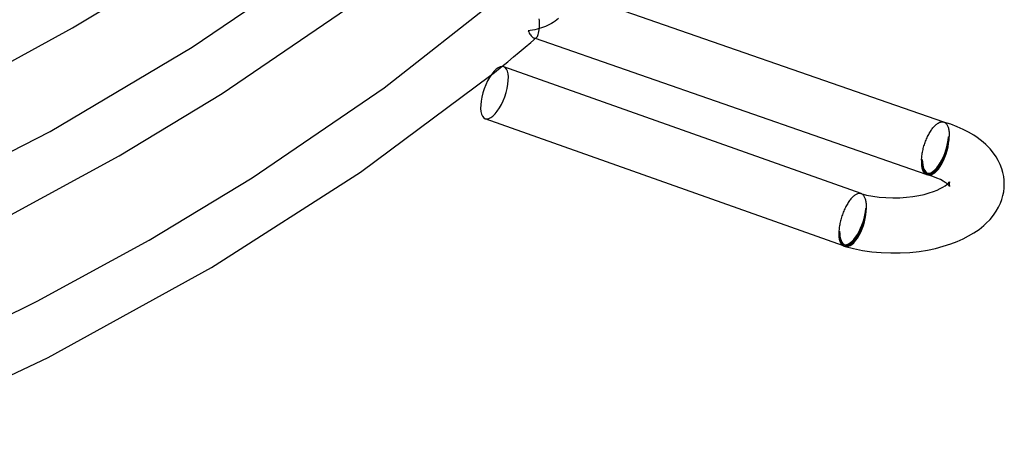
# Model space of a CAD drawing. Header units: millimetres. Extents: x -247 to 247, y -141 to 230.
# Tile 74 of 99: x 169 to 241, y -89 to -59. Entities that reach past the tile are written whole.
import ezdxf

# ---------------------------------------------------------------- set-up
doc = ezdxf.new("R2010")
doc.units = ezdxf.units.MM
doc.layers.add('HIDDEN', color=7, linetype='Continuous')
doc.layers.add('THICK', color=7, linetype='Continuous')

msp = doc.modelspace()

# ---------------------------------------------------------------- linework, layer by layer
at = {"layer": 'HIDDEN'}
for p, q in [((206.982, -59.264), (206.825, -59.312)), ((207.135, -59.211), (206.982, -59.264)), ((207.285, -59.152), (207.135, -59.211)), ((207.43, -59.088), (207.285, -59.152)), ((207.572, -59.019), (207.43, -59.088)), ((207.708, -58.945), (207.572, -59.019)), ((207.842, -58.865), (207.708, -58.945)), ((207.971, -58.779), (207.842, -58.865)), ((208.095, -58.688), (207.971, -58.779)), ((208.213, -58.59), (208.095, -58.688)), ((206.177, -59.449), (206.012, -59.468)), ((206.012, -59.468), (206.057, -59.553)), ((206.057, -59.553), (206.101, -59.633)), ((206.101, -59.633), (206.146, -59.705)), ((206.146, -59.705), (206.19, -59.77)), ((206.341, -59.423), (206.177, -59.449)), ((206.19, -59.77), (206.234, -59.828)), ((206.234, -59.828), (206.277, -59.878)), ((206.277, -59.878), (206.32, -59.92)), ((206.32, -59.92), (206.362, -59.955)), ((206.505, -59.392), (206.341, -59.423)), ((206.362, -59.955), (206.403, -59.981)), ((206.403, -59.981), (206.443, -60)), ((206.666, -59.355), (206.505, -59.392)), ((206.564, -60.003), (206.592, -59.99)), ((206.592, -59.99), (206.62, -59.97)), ((206.825, -59.312), (206.666, -59.355)), ((206.443, -60), (206.474, -60.008)), ((206.544, -60.035), (206.446, -60.001)), ((206.474, -60.008), (206.504, -60.012)), ((206.504, -60.012), (206.534, -60.01)), ((206.534, -60.01), (206.564, -60.003)), ((203.98, -62.168), (204.111, -62.061)), ((203.322, -62.7), (203.454, -62.594)), ((203.454, -62.594), (203.586, -62.487)), ((203.586, -62.487), (203.718, -62.381)), ((203.718, -62.381), (203.849, -62.275)), ((203.849, -62.275), (203.98, -62.168)), ((236.162, -66.092), (236.164, -66.093)), ((236.164, -66.093), (236.167, -66.094)), ((236.167, -66.094), (236.17, -66.095)), ((236.176, -66.097), (236.168, -66.094)), ((236.17, -66.095), (236.172, -66.096)), ((236.172, -66.096), (236.175, -66.097)), ((236.175, -66.097), (236.177, -66.098)), ((236.177, -66.098), (236.216, -66.114)), ((236.216, -66.114), (236.254, -66.135)), ((236.254, -66.135), (236.289, -66.162)), ((236.289, -66.162), (236.323, -66.192)), ((236.323, -66.192), (236.355, -66.228)), ((236.355, -66.228), (236.384, -66.267)), ((236.384, -66.267), (236.412, -66.311)), ((236.412, -66.311), (236.437, -66.36)), ((236.437, -66.36), (236.461, -66.412)), ((236.461, -66.412), (236.481, -66.469)), ((236.481, -66.469), (236.5, -66.53)), ((236.5, -66.53), (236.516, -66.594)), ((236.559, -67.134), (236.509, -67.177)), ((236.516, -66.594), (236.53, -66.662)), ((236.53, -66.662), (236.541, -66.733)), ((236.541, -66.733), (236.55, -66.807)), ((236.55, -66.807), (236.556, -66.885)), ((236.556, -66.885), (236.559, -66.965)), ((236.559, -66.965), (236.56, -67.048)), ((236.56, -67.048), (236.559, -67.134)), ((234.609, -68.823), (234.559, -68.866)), ((236.483, -70.643), (236.432, -70.598)), ((236.542, -70.703), (236.483, -70.643)), ((236.576, -70.743), (236.542, -70.703)), ((236.561, -70.556), (236.559, -70.598)), ((236.559, -70.598), (236.56, -70.638)), ((236.56, -70.638), (236.565, -70.675)), ((236.566, -70.516), (236.561, -70.556)), ((236.565, -70.675), (236.572, -70.709)), ((236.573, -70.481), (236.566, -70.516)), ((236.582, -70.454), (236.573, -70.481)), ((236.589, -70.435), (236.582, -70.454)), ((236.592, -70.43), (236.589, -70.435)), ((230.161, -71.288), (230.157, -71.287)), ((230.164, -71.289), (230.161, -71.288)), ((230.168, -71.29), (230.164, -71.289)), ((230.172, -71.292), (230.168, -71.29)), ((230.179, -71.294), (230.168, -71.29)), ((230.176, -71.293), (230.172, -71.292)), ((230.18, -71.294), (230.176, -71.293)), ((230.217, -71.31), (230.18, -71.294)), ((230.252, -71.33), (230.217, -71.31)), ((230.285, -71.354), (230.252, -71.33)), ((230.317, -71.382), (230.285, -71.354)), ((230.348, -71.415), (230.317, -71.382)), ((230.376, -71.451), (230.348, -71.415)), ((236.572, -70.709), (236.58, -70.737)), ((236.589, -70.762), (236.576, -70.743)), ((236.58, -70.737), (236.588, -70.758)), ((236.588, -70.758), (236.592, -70.767)), ((236.592, -70.767), (236.589, -70.762)), ((230.403, -71.492), (230.376, -71.451)), ((230.427, -71.537), (230.403, -71.492)), ((230.45, -71.585), (230.427, -71.537)), ((230.471, -71.637), (230.45, -71.585)), ((230.49, -71.692), (230.471, -71.637)), ((230.506, -71.751), (230.49, -71.692)), ((230.521, -71.814), (230.506, -71.751)), ((230.533, -71.879), (230.521, -71.814)), ((230.543, -71.948), (230.533, -71.879)), ((230.551, -72.019), (230.543, -71.948)), ((230.556, -72.093), (230.551, -72.019)), ((230.559, -72.17), (230.556, -72.093)), ((230.509, -72.373), (230.559, -72.33)), ((230.56, -72.249), (230.559, -72.17)), ((230.559, -72.33), (230.56, -72.249)), ((228.559, -74.062), (228.609, -74.019))]:
    msp.add_line(p, q, dxfattribs=at)
for centre, start in [((235.559, -68), 250.83796), ((229.559, -73.196), 250.43786)]:
    msp.add_arc(centre, 1.9, start, 253.89807, dxfattribs=at)
for centre, major_axis, ratio, start_param, end_param in [((203.578, -63.964), (0.67, 1.885), 0.398794, -2.528458, -0.000002), ((203.578, -63.964), (0.67, 1.885), 0.398794, 3.14159, 3.754727), ((235.559, -68), (-0.555, -1.922), 0.433013, 0.000007, 2.158799), ((235.559, -68), (-0.656, -1.889), 0.402904, 0.610336, 2.181133), ((235.559, -68), (0.624, 1.795), 0.402904, -3.14158, -0.96046), ((235.559, -68), (0.527, 1.825), 0.433013, -3.141586, -0.982794), ((235.559, -68), (0.624, 1.795), 0.402904, 2.181133, 3.141605), ((235.559, -68), (0.527, 1.825), 0.433013, 2.158799, 3.141599), ((235.559, -68), (-0.656, -1.889), 0.402904, 0.063326, 0.610336), ((229.559, -73.196), (-0.636, -1.79), 0.398794, 0.000005, 2.183931), ((229.559, -73.196), (-0.555, -1.922), 0.433013, 0.000007, 2.158799), ((229.559, -73.196), (-0.527, -1.825), 0.433013, 0.000007, 2.158799), ((229.559, -73.196), (-0.67, -1.885), 0.398794, 0.613135, 2.183931), ((229.559, -73.196), (-0.636, -1.79), 0.398794, -0.957662, 0.000005), ((229.559, -73.196), (-0.527, -1.825), 0.433013, -0.982794, 0.000007), ((229.559, -73.196), (-0.67, -1.885), 0.398794, 0.071847, 0.613135)]:
    msp.add_ellipse(centre, major_axis=major_axis, ratio=ratio, start_param=start_param, end_param=end_param, dxfattribs=at)
at = {"layer": 'THICK'}
for p, q in [((181.657, -60.664), (191.031, -54.264)), ((172.975, -59.259), (180.283, -54.844)), ((236.168, -66.094), (207.759, -56.222)), ((195.571, -63.61), (203.809, -57.11)), ((183.82, -64.029), (193.44, -57.457)), ((165.027, -63.596), (172.975, -59.259)), ((206.82, -59.412), (206.833, -59.277)), ((206.837, -58.736), (206.83, -58.598)), ((206.833, -59.277), (206.841, -59.13)), ((206.842, -58.871), (206.837, -58.736)), ((206.841, -59.13), (206.843, -59.003)), ((206.843, -59.003), (206.842, -58.871)), ((206.21, -60.318), (206.623, -59.968)), ((206.62, -59.97), (206.657, -59.932)), ((206.657, -59.932), (206.692, -59.881)), ((206.692, -59.881), (206.725, -59.816)), ((206.725, -59.816), (206.755, -59.737)), ((206.755, -59.737), (206.781, -59.643)), ((206.781, -59.643), (206.803, -59.535)), ((206.803, -59.535), (206.82, -59.412)), ((171.345, -66.769), (181.657, -60.664)), ((205.378, -61.018), (205.795, -60.668)), ((205.795, -60.668), (206.21, -60.318)), ((234.902, -69.889), (206.544, -60.035)), ((204.536, -61.714), (204.958, -61.366)), ((204.958, -61.366), (205.378, -61.018)), ((204.111, -62.061), (204.536, -61.714)), ((230.168, -71.29), (204.248, -62.08)), ((193.862, -69.733), (203.322, -62.7)), ((176.349, -68.542), (183.82, -64.029)), ((185.997, -70.148), (195.571, -63.61)), ((228.889, -75.081), (202.908, -65.849)), ((235.424, -66.471), (235.47, -66.419)), ((235.47, -66.419), (235.517, -66.37)), ((235.517, -66.37), (235.563, -66.324)), ((235.563, -66.324), (235.61, -66.283)), ((235.61, -66.283), (235.664, -66.239)), ((235.664, -66.239), (235.718, -66.2)), ((235.718, -66.2), (235.771, -66.166)), ((235.771, -66.166), (235.823, -66.137)), ((235.823, -66.137), (235.875, -66.114)), ((235.875, -66.114), (235.926, -66.097)), ((235.926, -66.097), (235.976, -66.085)), ((235.976, -66.085), (236.025, -66.078)), ((236.025, -66.078), (236.072, -66.078)), ((236.072, -66.078), (236.118, -66.082)), ((236.118, -66.082), (236.162, -66.092)), ((236.673, -66.257), (236.159, -66.092)), ((237.133, -66.432), (236.673, -66.257)), ((159.773, -72.712), (171.345, -66.769)), ((234.995, -67.15), (235.034, -67.072)), ((235.034, -67.072), (235.074, -66.995)), ((235.074, -66.995), (235.115, -66.92)), ((235.115, -66.92), (235.157, -66.848)), ((235.157, -66.848), (235.2, -66.778)), ((235.2, -66.778), (235.244, -66.711)), ((235.244, -66.711), (235.288, -66.646)), ((235.288, -66.646), (235.333, -66.585)), ((235.333, -66.585), (235.378, -66.526)), ((235.378, -66.526), (235.424, -66.471)), ((237.567, -66.625), (237.133, -66.432)), ((237.972, -66.833), (237.567, -66.625)), ((238.348, -67.055), (237.972, -66.833)), ((238.59, -67.217), (238.348, -67.055)), ((234.708, -67.92), (234.733, -67.831)), ((234.733, -67.831), (234.76, -67.743)), ((234.76, -67.743), (234.789, -67.655)), ((234.789, -67.655), (234.82, -67.568)), ((234.82, -67.568), (234.852, -67.482)), ((234.852, -67.482), (234.886, -67.397)), ((234.886, -67.397), (234.921, -67.313)), ((234.921, -67.313), (234.957, -67.231)), ((234.957, -67.231), (234.995, -67.15)), ((238.817, -67.384), (238.59, -67.217)), ((239.029, -67.556), (238.817, -67.384)), ((239.225, -67.731), (239.029, -67.556)), ((239.522, -68.034), (239.225, -67.731)), ((168.223, -72.974), (176.349, -68.542)), ((234.575, -68.62), (234.584, -68.535)), ((234.584, -68.535), (234.596, -68.449)), ((234.596, -68.449), (234.61, -68.362)), ((234.61, -68.362), (234.625, -68.275)), ((234.625, -68.275), (234.643, -68.186)), ((234.643, -68.186), (234.663, -68.097)), ((234.663, -68.097), (234.685, -68.009)), ((234.685, -68.009), (234.708, -67.92)), ((239.777, -68.345), (239.522, -68.034)), ((239.96, -68.609), (239.777, -68.345)), ((234.559, -68.866), (234.562, -68.786)), ((234.562, -68.786), (234.567, -68.703)), ((234.567, -68.703), (234.575, -68.62)), ((240.117, -68.877), (239.96, -68.609)), ((240.264, -69.182), (240.117, -68.877)), ((240.38, -69.49), (240.264, -69.182)), ((183.044, -76.655), (193.862, -69.733)), ((235.383, -70.044), (235.004, -69.922)), ((240.459, -69.767), (240.38, -69.49)), ((240.515, -70.045), (240.459, -69.767)), ((178.535, -74.657), (185.997, -70.148)), ((235.674, -70.158), (235.383, -70.044)), ((235.924, -70.274), (235.674, -70.158)), ((236.135, -70.39), (235.924, -70.274)), ((236.265, -70.473), (236.135, -70.39)), ((236.262, -70.726), (236.396, -70.628)), ((236.358, -70.539), (236.265, -70.473)), ((236.432, -70.598), (236.358, -70.539)), ((236.396, -70.628), (236.465, -70.569)), ((236.465, -70.569), (236.513, -70.524)), ((236.513, -70.524), (236.564, -70.468)), ((236.564, -70.468), (236.585, -70.44)), ((236.585, -70.44), (236.592, -70.43)), ((240.548, -70.322), (240.515, -70.045)), ((240.559, -70.598), (240.548, -70.322)), ((240.548, -70.874), (240.559, -70.598)), ((229.713, -71.404), (229.665, -71.44)), ((229.761, -71.373), (229.713, -71.404)), ((229.808, -71.345), (229.761, -71.373)), ((229.855, -71.322), (229.808, -71.345)), ((229.901, -71.303), (229.855, -71.322)), ((229.946, -71.289), (229.901, -71.303)), ((229.99, -71.28), (229.946, -71.289)), ((230.034, -71.275), (229.99, -71.28)), ((230.076, -71.274), (230.034, -71.275)), ((230.117, -71.278), (230.076, -71.274)), ((230.157, -71.287), (230.117, -71.278)), ((230.157, -71.287), (230.568, -71.39)), ((230.568, -71.39), (231.013, -71.475)), ((234.352, -71.431), (234.747, -71.344)), ((234.747, -71.344), (235.113, -71.242)), ((235.113, -71.242), (235.43, -71.135)), ((235.43, -71.135), (235.69, -71.031)), ((235.69, -71.031), (235.916, -70.926)), ((235.916, -70.926), (236.104, -70.824)), ((236.104, -70.824), (236.262, -70.726)), ((240.459, -71.429), (240.515, -71.15)), ((240.515, -71.15), (240.548, -70.874)), ((229.154, -72.069), (229.111, -72.144)), ((229.198, -71.996), (229.154, -72.069)), ((229.242, -71.926), (229.198, -71.996)), ((229.288, -71.859), (229.242, -71.926)), ((229.334, -71.794), (229.288, -71.859)), ((229.38, -71.733), (229.334, -71.794)), ((229.427, -71.676), (229.38, -71.733)), ((229.474, -71.622), (229.427, -71.676)), ((229.522, -71.571), (229.474, -71.622)), ((229.569, -71.524), (229.522, -71.571)), ((229.617, -71.481), (229.569, -71.524)), ((229.665, -71.44), (229.617, -71.481)), ((231.013, -71.475), (231.484, -71.539)), ((231.484, -71.539), (231.972, -71.581)), ((231.972, -71.581), (232.47, -71.598)), ((232.47, -71.598), (232.969, -71.59)), ((232.969, -71.59), (233.462, -71.557)), ((233.462, -71.557), (233.931, -71.502)), ((233.931, -71.502), (234.352, -71.431)), ((240.143, -72.27), (240.275, -71.99)), ((240.275, -71.99), (240.38, -71.707)), ((240.38, -71.707), (240.459, -71.429)), ((228.811, -72.817), (228.78, -72.907)), ((228.843, -72.728), (228.811, -72.817)), ((228.877, -72.64), (228.843, -72.728)), ((228.913, -72.553), (228.877, -72.64)), ((228.95, -72.467), (228.913, -72.553)), ((228.988, -72.384), (228.95, -72.467)), ((229.028, -72.302), (228.988, -72.384)), ((229.069, -72.222), (229.028, -72.302)), ((229.111, -72.144), (229.069, -72.222)), ((239.777, -72.851), (239.976, -72.563)), ((239.976, -72.563), (240.143, -72.27)), ((228.617, -73.544), (228.602, -73.633)), ((228.634, -73.454), (228.617, -73.544)), ((228.653, -73.363), (228.634, -73.454)), ((228.675, -73.272), (228.653, -73.363)), ((228.698, -73.18), (228.675, -73.272)), ((228.724, -73.089), (228.698, -73.18)), ((228.751, -72.998), (228.724, -73.089)), ((228.78, -72.907), (228.751, -72.998)), ((239.064, -73.61), (239.225, -73.465)), ((239.225, -73.465), (239.522, -73.162)), ((239.522, -73.162), (239.777, -72.851)), ((228.563, -73.979), (228.559, -74.062)), ((228.569, -73.895), (228.563, -73.979)), ((228.578, -73.809), (228.569, -73.895)), ((228.589, -73.722), (228.578, -73.809)), ((228.602, -73.633), (228.589, -73.722)), ((237.972, -74.363), (238.347, -74.141)), ((238.347, -74.141), (238.725, -73.881)), ((238.725, -73.881), (239.064, -73.61)), ((170.404, -79.094), (178.535, -74.657)), ((236.133, -75.112), (236.673, -74.939)), ((236.673, -74.939), (237.133, -74.764)), ((237.133, -74.764), (237.567, -74.571)), ((237.567, -74.571), (237.972, -74.363)), ((229.004, -75.118), (229.628, -75.278)), ((229.628, -75.278), (230.278, -75.408)), ((230.278, -75.408), (230.946, -75.504)), ((230.946, -75.504), (231.629, -75.567)), ((231.629, -75.567), (232.319, -75.596)), ((232.319, -75.596), (233.011, -75.591)), ((233.011, -75.591), (233.699, -75.551)), ((233.699, -75.551), (234.377, -75.478)), ((234.377, -75.478), (234.981, -75.383)), ((234.981, -75.383), (235.568, -75.26)), ((235.568, -75.26), (236.133, -75.112)), ((171.199, -83.182), (183.044, -76.655)), ((161.616, -83.418), (170.404, -79.094)), ((157.926, -89.48), (171.199, -83.182))]:
    msp.add_line(p, q, dxfattribs=at)
for centre, major_axis, ratio, start_param, end_param in [((203.578, -63.964), (0.67, 1.885), 0.398794, -0.000002, 0.613135), ((203.578, -63.964), (0.67, 1.885), 0.398794, 0.613135, 3.14159), ((235.559, -68), (-0.656, -1.889), 0.402904, -0.96046, -0.000096), ((235.559, -68), (-0.555, -1.922), 0.433013, -0.982794, 0.000007), ((235.559, -68), (-0.656, -1.889), 0.402904, -0.000096, 0.063326), ((229.559, -73.196), (-0.67, -1.885), 0.398794, -0.957662, -0.000002), ((229.559, -73.196), (-0.555, -1.922), 0.433013, -0.982794, 0.000007), ((229.559, -73.196), (-0.67, -1.885), 0.398794, -0.000002, 0.071847)]:
    msp.add_ellipse(centre, major_axis=major_axis, ratio=ratio, start_param=start_param, end_param=end_param, dxfattribs=at)

doc.saveas('drawing.dxf')
